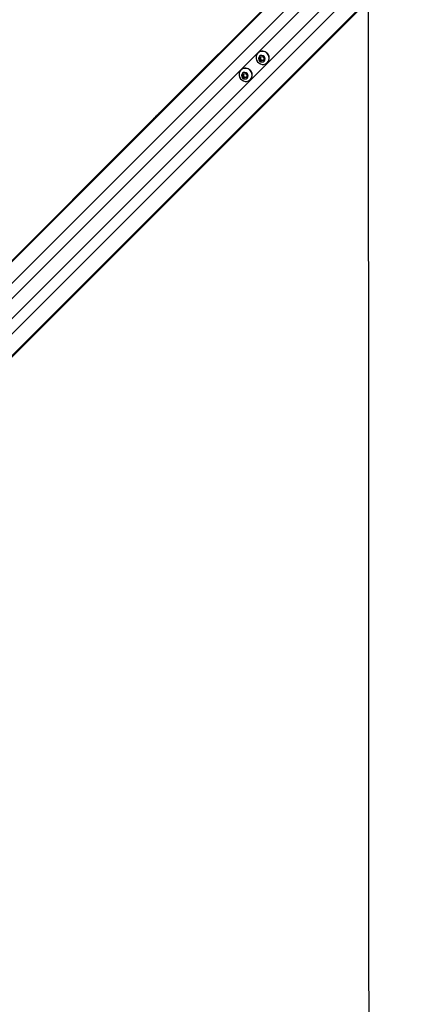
# Model space of a CAD drawing. Header units: millimetres. Extents: x 10 to 13239, y 20 to 10604.
# Tile 64 of 132: x 3621 to 3895, y 6327 to 7020. Entities that reach past the tile are written whole.
import ezdxf

# ---------------------------------------------------------------- set-up
doc = ezdxf.new("R2010")
doc.units = ezdxf.units.MM

msp = doc.modelspace()

# ---------------------------------------------------------------- linework, layer by layer
at = {"color": 7, "linetype": 'Continuous', "lineweight": 25}
for p, q in [((3860.24, 7095.2), (3255.41, 6490.38)), ((3861.44, 7096.68), (3721.46, 6956.7)), ((3893.91, 7061.54), (3289.47, 6457.1)), ((3895.38, 7062.73), (3297.36, 6464.71)), ((3788.81, 6996.83), (3788.72, 6996.74)), ((3789.9, 6992.42), (3790.29, 6994.03)), ((3790.27, 6992.8), (3789.9, 6992.42)), ((3791.13, 6991.2), (3789.9, 6992.42)), ((3790.27, 6992.8), (3790.47, 6993.6)), ((3790.89, 6992.18), (3790.27, 6992.8)), ((3790.29, 6994.03), (3791.9, 6994.42)), ((3790.47, 6993.6), (3790.59, 6994.11)), ((3791.5, 6991.57), (3790.89, 6992.18)), ((3792.74, 6991.59), (3791.13, 6991.2)), ((3791.5, 6991.57), (3791.13, 6991.2)), ((3792.3, 6991.77), (3791.5, 6991.57)), ((3791.9, 6994.42), (3793.12, 6993.2)), ((3792.81, 6991.89), (3792.3, 6991.77)), ((3793.12, 6993.2), (3792.74, 6991.59)), ((3776.83, 6984.85), (3776.74, 6984.76)), ((3795.44, 6990.02), (3795.53, 6990.11)), ((3777.92, 6980.44), (3778.31, 6982.06)), ((3778.29, 6980.82), (3777.92, 6980.44)), ((3779.15, 6979.22), (3777.92, 6980.44)), ((3778.29, 6980.82), (3778.49, 6981.62)), ((3778.91, 6980.21), (3778.29, 6980.82)), ((3778.31, 6982.06), (3779.92, 6982.44)), ((3778.49, 6981.62), (3778.61, 6982.13)), ((3779.52, 6979.59), (3778.91, 6980.21)), ((3780.76, 6979.61), (3779.15, 6979.22)), ((3779.52, 6979.59), (3779.15, 6979.22)), ((3780.32, 6979.79), (3779.52, 6979.59)), ((3779.92, 6982.44), (3781.14, 6981.22)), ((3780.83, 6979.91), (3780.32, 6979.79)), ((3781.14, 6981.22), (3780.76, 6979.61)), ((3783.46, 6978.04), (3783.55, 6978.13)), ((3721.46, 6956.7), (3718.21, 6953.45)), ((3716.32, 6951.56), (3710.95, 6946.19)), ((3718.21, 6953.45), (3716.32, 6951.56)), ((3718.21, 6953.45), (3716.32, 6951.56)), ((3710.95, 6946.19), (3262.99, 6498.23))]:
    msp.add_line(p, q, dxfattribs=at)
at = {"color": 8, "linetype": 'Continuous', "lineweight": 25}
for p, q in [((3859.27, 7093.73), (3138.19, 6372.65)), ((3866.66, 7085.85), (3145.42, 6364.61)), ((3884.55, 7067.96), (3163.31, 6346.72)), ((3892.44, 7060.57), (3171.95, 6340.09)), ((3846.38, 7054.64), (3317.83, 6526.09)), ((3853.34, 7047.68), (3324.8, 6519.13))]:
    msp.add_line(p, q, dxfattribs=at)
at = {"color": 7, "linetype": 'Continuous', "lineweight": 25, "flags": 128}
for points in [[(3867, 6314.69), (3866.98, 6357.53), (3866.96, 6400.36), (3866.94, 6443.19), (3866.92, 6486.03), (3866.9, 6528.86), (3866.88, 6571.69), (3866.86, 6614.53), (3866.84, 6657.36), (3866.82, 6700.19), (3866.8, 6743.03), (3866.78, 6785.86), (3866.76, 6828.69), (3866.74, 6871.53), (3866.72, 6914.36), (3866.7, 6957.19), (3866.68, 7000.03), (3866.66, 7028.23)], [(3795.24, 6996.54), (3794.22, 6997.33), (3793.03, 6997.82), (3791.78, 6997.99), (3790.55, 6997.81), (3789.43, 6997.31), (3788.51, 6996.51), (3787.85, 6995.48), (3787.51, 6994.3), (3787.51, 6993.04), (3787.84, 6991.81), (3788.49, 6990.7), (3789.4, 6989.79), (3790.52, 6989.14), (3791.75, 6988.8), (3793, 6988.81), (3794.18, 6989.15), (3795.21, 6989.81), (3796.01, 6990.73), (3796.51, 6991.85), (3796.69, 6993.08), (3796.52, 6994.33), (3796.03, 6995.51), (3795.24, 6996.54)], [(3793.09, 6994.39), (3792.33, 6994.91), (3791.44, 6995.12), (3790.56, 6994.97), (3789.83, 6994.49), (3789.36, 6993.76), (3789.21, 6992.88), (3789.41, 6991.99), (3789.93, 6991.23), (3790.69, 6990.71), (3791.58, 6990.5), (3792.46, 6990.65), (3793.19, 6991.13), (3793.67, 6991.86), (3793.82, 6992.74), (3793.61, 6993.63), (3793.09, 6994.39)], [(3783.26, 6984.56), (3782.24, 6985.35), (3781.05, 6985.84), (3779.8, 6986.01), (3778.57, 6985.83), (3777.45, 6985.33), (3776.53, 6984.53), (3775.88, 6983.5), (3775.53, 6982.32), (3775.53, 6981.06), (3775.86, 6979.84), (3776.51, 6978.72), (3777.42, 6977.81), (3778.54, 6977.16), (3779.77, 6976.83), (3781.02, 6976.83), (3782.2, 6977.17), (3783.23, 6977.83), (3784.03, 6978.75), (3784.54, 6979.87), (3784.71, 6981.1), (3784.54, 6982.35), (3784.05, 6983.53), (3783.26, 6984.56)], [(3781.11, 6982.41), (3780.35, 6982.93), (3779.46, 6983.14), (3778.59, 6982.99), (3777.85, 6982.51), (3777.38, 6981.78), (3777.23, 6980.9), (3777.43, 6980.01), (3777.95, 6979.25), (3778.71, 6978.73), (3779.6, 6978.53), (3780.48, 6978.67), (3781.21, 6979.15), (3781.69, 6979.88), (3781.84, 6980.76), (3781.64, 6981.65), (3781.11, 6982.41)]]:
    msp.add_lwpolyline(points, dxfattribs=at)
at = {"color": 7, "linetype": 'Continuous', "lineweight": 25}
for centre, radius, start, end in [((3791.97, 6993.47), 4.61, 43.24128, 133.28787), ((3791.95, 6993.27), 1.52, 167.35152, 225.61015), ((3791.78, 6993.29), 1.35, 140.99208, 166.65765), ((3791.97, 6993.25), 1.52, 224.38985, 282.64848), ((3791.99, 6993.08), 1.35, 283.34235, 309.00792), ((3792.17, 6993.27), 4.61, 316.71213, 46.75872), ((3779.99, 6981.49), 4.61, 43.24128, 133.28787), ((3780.19, 6981.29), 4.61, 316.71213, 46.75872), ((3779.97, 6981.29), 1.52, 167.35152, 225.61015), ((3779.8, 6981.31), 1.35, 140.99208, 166.65765), ((3779.99, 6981.27), 1.52, 224.38985, 282.64848), ((3780.01, 6981.1), 1.35, 283.34235, 309.00792)]:
    msp.add_arc(centre, radius, start, end, dxfattribs=at)
for points, knots in [([(3710.95, 6946.19), (3710.94, 6946.18), (3710.93, 6946.17), (3710.92, 6946.16), (3710.92, 6946.16), (3710.91, 6946.15), (3710.9, 6946.14), (3710.87, 6946.11), (3710.78, 6946.01), (3710.81, 6946.01), (3711.23, 6946.37), (3711.98, 6947.06), (3712.96, 6948.02), (3714.06, 6949.13), (3715.54, 6950.63), (3717.35, 6952.48), (3719.42, 6954.56), (3721.27, 6956.37), (3722.34, 6957.37), (3722.88, 6957.88)], [0, 0, 0, 0, 0.0044505, 0.006672, 0.0077858, 0.0080669, 0.0091789, 0.0136281, 0.0314451, 0.1016233, 0.1718241, 0.2411484, 0.310098, 0.3831327, 0.4582077, 0.594767, 0.7334585, 0.864672, 1, 1, 1, 1]), ([(3722.88, 6957.88), (3722.3, 6957.35), (3721.14, 6956.29), (3719.39, 6954.57), (3718.01, 6953.21), (3717.26, 6952.46), (3716.82, 6952.01), (3716.59, 6951.78), (3716.48, 6951.67)], [0, 0, 0, 0, 0.325735, 0.650463, 0.822969, 0.91108, 0.955459, 1, 1, 1, 1]), ([(3716.48, 6951.67), (3717.3, 6952.5), (3718.96, 6954.18), (3720.62, 6955.86), (3721.46, 6956.7)], [0, 0, 0, 0, 0.494847, 1, 1, 1, 1]), ([(3711.75, 6946.98), (3711.74, 6946.97), (3711.71, 6946.94), (3711.68, 6946.91), (3711.68, 6946.91), (3711.74, 6946.96), (3711.87, 6947.09), (3712.04, 6947.25), (3712.18, 6947.4), (3712.26, 6947.48), (3712.33, 6947.55), (3712.36, 6947.58), (3712.38, 6947.6)], [0, 0, 0, 0, 0.054052, 0.108131, 0.181506, 0.301958, 0.518426, 0.748765, 0.824514, 0.900835, 0.955195, 1, 1, 1, 1]), ([(3712.38, 6947.6), (3712.39, 6947.62), (3712.42, 6947.65), (3712.45, 6947.67), (3712.45, 6947.67), (3712.39, 6947.62), (3712.26, 6947.49), (3712.09, 6947.33), (3711.95, 6947.18), (3711.86, 6947.1), (3711.79, 6947.03), (3711.76, 6947), (3711.75, 6946.98)], [0, 0, 0, 0, 0.054398, 0.108795, 0.182974, 0.304804, 0.522523, 0.753583, 0.828707, 0.904451, 0.958991, 1, 1, 1, 1])]:
    msp.add_open_spline(points, degree=3, knots=knots, dxfattribs=at)

doc.saveas('drawing.dxf')
